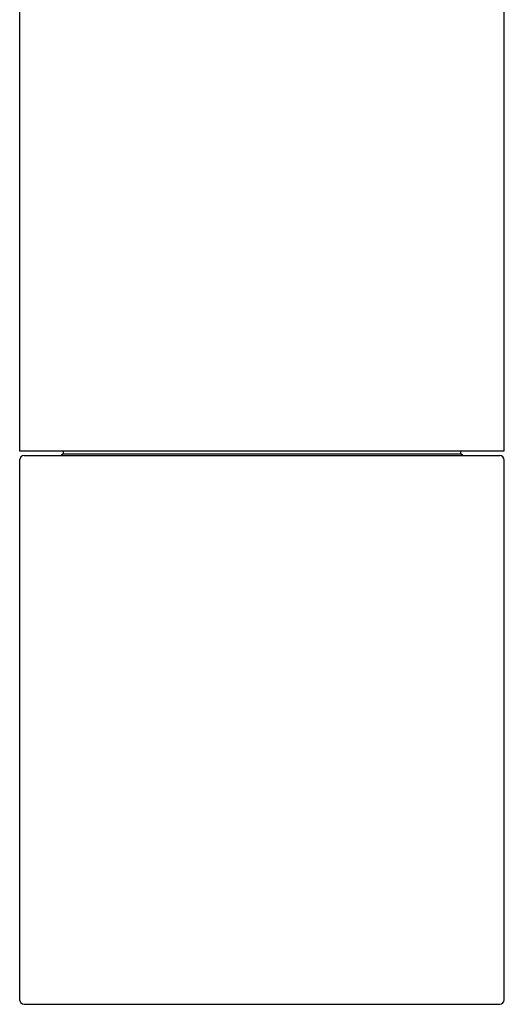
# Model space of a CAD drawing. Header units: millimetres. Extents: x 8 to 815, y 12 to 600.
# Tile 14 of 22: x 398 to 451, y 385 to 493. Entities that reach past the tile are written whole.
import ezdxf

# ---------------------------------------------------------------- set-up
doc = ezdxf.new("R2010")
doc.units = ezdxf.units.MM

msp = doc.modelspace()

# ---------------------------------------------------------------- linework, layer by layer
at = {"color": 7, "linetype": 'Continuous', "lineweight": 30}
for p, q in [((397.5, 516.47), (397.5, 445.37)), ((450.5, 445.37), (450.5, 516.47)), ((397.5, 445.37), (450.5, 445.37)), ((398, 444.87), (450, 444.87)), ((402.25, 445.07), (402.05, 444.87)), ((402.25, 445.37), (402.25, 445.07)), ((402.25, 445.07), (445.75, 445.07)), ((445.75, 445.07), (445.75, 445.37)), ((445.95, 444.87), (445.75, 445.07)), ((397.5, 444.37), (397.5, 385.37)), ((450.5, 385.37), (450.5, 444.37)), ((398, 384.87), (450, 384.87))]:
    msp.add_line(p, q, dxfattribs=at)
for centre, start, end in [((398, 444.37), 90, 180), ((450, 444.37), 0, 90), ((398, 385.37), 180, 270), ((450, 385.37), 270, 0)]:
    msp.add_arc(centre, 0.5, start, end, dxfattribs=at)

doc.saveas('drawing.dxf')
